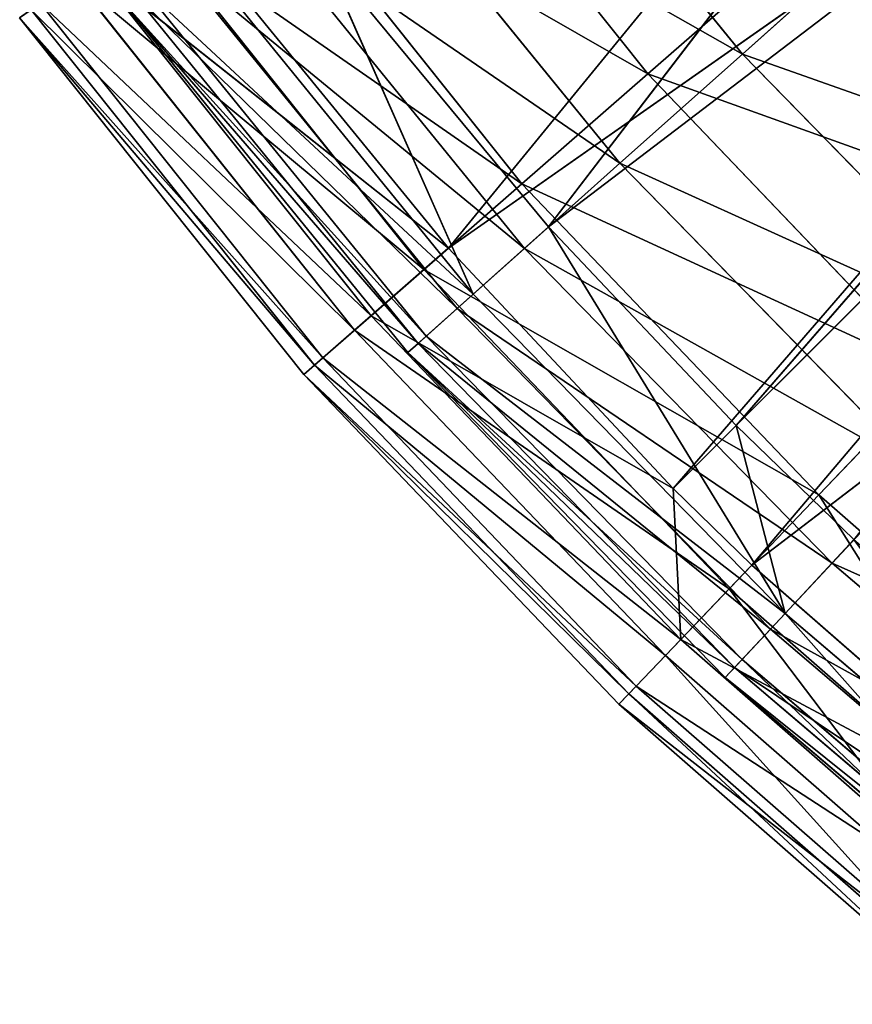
# Model space of a CAD drawing. Extents: x 1 to 221, y -110 to 110.
# Tile 1 of 256: x 22 to 40, y -86 to -65. Entities that reach past the tile are written whole.
import ezdxf

# ---------------------------------------------------------------- set-up
doc = ezdxf.new("R2010")
doc.units = 0
doc.header["$LTSCALE"] = 25.4
doc.layers.get('0').update_dxf_attribs({"color": 13, "linetype": 'CONTINUOUS'})

# ---------------------------------------------------------------- blocks, each defined once
blk = doc.blocks.new('PEAR-S-8673_STL')
at = {"color": 7}
for p, q in [((51.566, -45.683, 245.114), (33.569, -69.174, 143.296)), ((51.566, -45.683, 245.114), (33.569, -69.174, 143.296)), ((31.404, -69.63, 143.841), (50.039, -46.855, 245.66)), ((31.404, -69.63, 143.841), (50.039, -46.855, 245.66)), ((56.621, -51.607, 245.114), (33.569, -69.174, 143.296)), ((56.621, -51.607, 245.114), (33.569, -69.174, 143.296)), ((56.621, -51.607, 245.114), (37.629, -73.473, 143.296)), ((56.621, -51.607, 245.114), (37.629, -73.473, 143.296)), ((31.404, -69.63, 143.841), (55.224, -52.93, 245.66)), ((31.404, -69.63, 143.841), (55.224, -52.93, 245.66)), ((36.268, -74.833, 143.841), (55.224, -52.93, 245.66)), ((36.268, -74.833, 143.841), (55.224, -52.93, 245.66)), ((58.038, -53.064, 245.114), (37.629, -73.473, 143.296)), ((58.038, -53.064, 245.114), (37.629, -73.473, 143.296)), ((36.268, -74.833, 143.841), (56.677, -54.424, 245.66)), ((36.268, -74.833, 143.841), (56.677, -54.424, 245.66)), ((37.966, -76.493, 143.841), (56.677, -54.424, 245.66)), ((37.966, -76.493, 143.841), (56.677, -54.424, 245.66)), ((37.763, -65.432, 69.075), (32.117, -58.492, 69.075)), ((37.763, -65.432, 69.075), (32.117, -58.492, 69.075)), ((37.966, -76.493, 143.841), (61.274, -58.662, 245.66)), ((37.966, -76.493, 143.841), (61.274, -58.662, 245.66)), ((30.115, -58.84, 68.246), (35.715, -65.863, 68.246)), ((30.115, -58.84, 68.246), (35.715, -65.863, 68.246)), ((35.112, -67.797, 77.881), (29.262, -60.606, 77.881)), ((35.112, -67.797, 77.881), (29.262, -60.606, 77.881)), ((27.188, -60.967, 77.215), (32.991, -68.244, 77.215)), ((27.188, -60.967, 77.215), (32.991, -68.244, 77.215)), ((33.049, -69.638, 86.965), (27.04, -62.252, 86.965)), ((33.049, -69.638, 86.965), (27.04, -62.252, 86.965)), ((24.909, -62.622, 86.468), (30.87, -70.097, 86.468)), ((24.909, -62.622, 86.468), (30.87, -70.097, 86.468)), ((40.981, -62.561, 60.614), (37.763, -65.432, 69.075)), ((40.981, -62.561, 60.614), (37.763, -65.432, 69.075)), ((39.023, -62.973, 59.629), (35.715, -65.863, 68.246)), ((39.023, -62.973, 59.629), (35.715, -65.863, 68.246)), ((31.938, -70.629, 134.055), (25.843, -63.138, 134.055)), ((31.938, -70.629, 134.055), (25.843, -63.138, 134.055)), ((33.569, -69.174, 143.296), (28.667, -63.254, 143.296)), ((28.667, -63.254, 143.296), (31.938, -70.629, 134.055)), ((28.667, -63.254, 143.296), (31.938, -70.629, 134.055)), ((33.569, -69.174, 143.296), (28.667, -63.254, 143.296)), ((31.589, -70.941, 96.258), (25.467, -63.416, 96.258)), ((31.589, -70.941, 96.258), (25.467, -63.416, 96.258)), ((29.728, -71.094, 134.429), (23.682, -63.514, 134.429)), ((31.404, -69.63, 143.841), (23.682, -63.514, 134.429)), ((29.728, -71.094, 134.429), (23.682, -63.514, 134.429)), ((31.404, -69.63, 143.841), (23.682, -63.514, 134.429)), ((23.297, -63.794, 95.932), (29.369, -71.408, 95.932)), ((23.297, -63.794, 95.932), (29.369, -71.408, 95.932)), ((30.744, -71.695, 105.686), (24.557, -64.09, 105.686)), ((30.744, -71.695, 105.686), (24.557, -64.09, 105.686)), ((30.919, -71.538, 124.658), (24.746, -63.951, 124.658)), ((30.919, -71.538, 124.658), (24.746, -63.951, 124.658)), ((22.557, -64.331, 124.858), (28.68, -72.009, 124.858)), ((22.557, -64.331, 124.858), (28.68, -72.009, 124.858)), ((30.52, -71.894, 115.177), (24.316, -64.269, 115.177)), ((30.52, -71.894, 115.177), (24.316, -64.269, 115.177)), ((22.364, -64.472, 105.535), (28.5, -72.167, 105.535)), ((22.364, -64.472, 105.535), (28.5, -72.167, 105.535)), ((31.404, -69.63, 143.841), (27.141, -64.425, 143.841)), ((31.404, -69.63, 143.841), (27.141, -64.425, 143.841)), ((22.116, -64.651, 115.202), (28.27, -72.368, 115.202)), ((22.116, -64.651, 115.202), (28.27, -72.368, 115.202)), ((37.763, -65.432, 69.075), (35.112, -67.797, 77.881)), ((37.763, -65.432, 69.075), (35.112, -67.797, 77.881)), ((44.017, -71.83, 69.075), (37.763, -65.432, 69.075)), ((44.017, -71.83, 69.075), (37.763, -65.432, 69.075)), ((35.715, -65.863, 68.246), (32.991, -68.244, 77.215)), ((35.715, -65.863, 68.246), (32.991, -68.244, 77.215)), ((35.715, -65.863, 68.246), (41.923, -72.355, 68.246)), ((35.715, -65.863, 68.246), (41.923, -72.355, 68.246)), ((35.112, -67.797, 77.881), (33.049, -69.638, 86.965)), ((35.112, -67.797, 77.881), (33.049, -69.638, 86.965)), ((41.592, -74.426, 77.881), (35.112, -67.797, 77.881)), ((41.592, -74.426, 77.881), (35.112, -67.797, 77.881)), ((32.991, -68.244, 77.215), (30.87, -70.097, 86.468)), ((32.991, -68.244, 77.215), (30.87, -70.097, 86.468)), ((32.991, -68.244, 77.215), (39.422, -74.971, 77.215)), ((32.991, -68.244, 77.215), (39.422, -74.971, 77.215)), ((33.569, -69.174, 143.296), (31.938, -70.629, 134.055)), ((33.569, -69.174, 143.296), (31.938, -70.629, 134.055)), ((37.629, -73.473, 143.296), (33.569, -69.174, 143.296)), ((33.569, -69.174, 143.296), (38.688, -77.535, 134.055)), ((37.629, -73.473, 143.296), (33.569, -69.174, 143.296)), ((33.569, -69.174, 143.296), (38.688, -77.535, 134.055)), ((31.404, -69.63, 143.841), (29.728, -71.094, 134.429)), ((31.404, -69.63, 143.841), (29.728, -71.094, 134.429)), ((36.268, -74.833, 143.841), (31.404, -69.63, 143.841)), ((36.268, -74.833, 143.841), (31.404, -69.63, 143.841)), ((33.049, -69.638, 86.965), (31.589, -70.941, 96.258)), ((33.049, -69.638, 86.965), (31.589, -70.941, 96.258)), ((39.705, -76.447, 86.965), (33.049, -69.638, 86.965)), ((39.705, -76.447, 86.965), (33.049, -69.638, 86.965)), ((30.87, -70.097, 86.468), (29.369, -71.408, 95.932)), ((30.87, -70.097, 86.468), (29.369, -71.408, 95.932)), ((30.87, -70.097, 86.468), (37.476, -77.006, 86.468)), ((30.87, -70.097, 86.468), (37.476, -77.006, 86.468)), ((30.919, -71.538, 124.658), (31.938, -70.629, 134.055)), ((30.919, -71.538, 124.658), (31.938, -70.629, 134.055)), ((38.688, -77.535, 134.055), (31.938, -70.629, 134.055)), ((38.688, -77.535, 134.055), (31.938, -70.629, 134.055)), ((31.589, -70.941, 96.258), (30.744, -71.695, 105.686)), ((31.589, -70.941, 96.258), (30.744, -71.695, 105.686)), ((38.369, -77.877, 96.258), (31.589, -70.941, 96.258)), ((38.369, -77.877, 96.258), (31.589, -70.941, 96.258)), ((28.68, -72.009, 124.858), (29.728, -71.094, 134.429)), ((28.68, -72.009, 124.858), (29.728, -71.094, 134.429)), ((29.728, -71.094, 134.429), (36.268, -74.833, 143.841)), ((29.728, -71.094, 134.429), (36.268, -74.833, 143.841)), ((29.728, -71.094, 134.429), (36.428, -78.102, 134.429)), ((29.728, -71.094, 134.429), (36.428, -78.102, 134.429)), ((29.369, -71.408, 95.932), (28.5, -72.167, 105.535)), ((29.369, -71.408, 95.932), (28.5, -72.167, 105.535)), ((29.369, -71.408, 95.932), (36.099, -78.447, 95.932)), ((29.369, -71.408, 95.932), (36.099, -78.447, 95.932)), ((30.52, -71.894, 115.177), (30.919, -71.538, 124.658)), ((30.52, -71.894, 115.177), (30.919, -71.538, 124.658)), ((37.756, -78.533, 124.658), (30.919, -71.538, 124.658)), ((37.756, -78.533, 124.658), (30.919, -71.538, 124.658)), ((30.744, -71.695, 105.686), (30.52, -71.894, 115.177)), ((30.744, -71.695, 105.686), (30.52, -71.894, 115.177)), ((37.596, -78.705, 105.686), (30.744, -71.695, 105.686)), ((37.596, -78.705, 105.686), (30.744, -71.695, 105.686)), ((28.27, -72.368, 115.202), (28.68, -72.009, 124.858)), ((28.27, -72.368, 115.202), (28.68, -72.009, 124.858)), ((28.68, -72.009, 124.858), (35.467, -79.108, 124.858)), ((28.68, -72.009, 124.858), (35.467, -79.108, 124.858)), ((37.391, -78.924, 115.177), (30.52, -71.894, 115.177)), ((37.391, -78.924, 115.177), (30.52, -71.894, 115.177)), ((28.5, -72.167, 105.535), (28.27, -72.368, 115.202)), ((28.5, -72.167, 105.535), (28.27, -72.368, 115.202)), ((28.5, -72.167, 105.535), (35.302, -79.28, 105.535)), ((28.5, -72.167, 105.535), (35.302, -79.28, 105.535)), ((28.27, -72.368, 115.202), (35.09, -79.501, 115.202)), ((28.27, -72.368, 115.202), (35.09, -79.501, 115.202)), ((41.923, -72.355, 68.246), (39.422, -74.971, 77.215)), ((41.923, -72.355, 68.246), (39.422, -74.971, 77.215)), ((40.18, -75.938, 143.296), (37.629, -73.473, 143.296)), ((37.629, -73.473, 143.296), (38.688, -77.535, 134.055)), ((37.629, -73.473, 143.296), (38.688, -77.535, 134.055)), ((40.18, -75.938, 143.296), (37.629, -73.473, 143.296)), ((41.592, -74.426, 77.881), (39.705, -76.447, 86.965)), ((41.592, -74.426, 77.881), (39.705, -76.447, 86.965)), ((37.966, -76.493, 143.841), (36.268, -74.833, 143.841)), ((36.268, -74.833, 143.841), (36.428, -78.102, 134.429)), ((36.268, -74.833, 143.841), (36.428, -78.102, 134.429)), ((37.966, -76.493, 143.841), (36.268, -74.833, 143.841)), ((39.422, -74.971, 77.215), (37.476, -77.006, 86.468)), ((39.422, -74.971, 77.215), (37.476, -77.006, 86.468)), ((39.422, -74.971, 77.215), (46.431, -81.094, 77.215)), ((39.422, -74.971, 77.215), (46.431, -81.094, 77.215)), ((40.18, -75.938, 143.296), (38.688, -77.535, 134.055)), ((40.18, -75.938, 143.296), (38.688, -77.535, 134.055)), ((39.705, -76.447, 86.965), (38.369, -77.877, 96.258)), ((39.705, -76.447, 86.965), (38.369, -77.877, 96.258)), ((46.952, -82.623, 86.965), (39.705, -76.447, 86.965)), ((46.952, -82.623, 86.965), (39.705, -76.447, 86.965)), ((36.428, -78.102, 134.429), (37.966, -76.493, 143.841)), ((36.428, -78.102, 134.429), (37.966, -76.493, 143.841)), ((45.118, -82.741, 143.841), (37.966, -76.493, 143.841)), ((45.118, -82.741, 143.841), (37.966, -76.493, 143.841)), ((37.476, -77.006, 86.468), (36.099, -78.447, 95.932)), ((37.476, -77.006, 86.468), (36.099, -78.447, 95.932)), ((37.476, -77.006, 86.468), (44.675, -83.296, 86.468)), ((37.476, -77.006, 86.468), (44.675, -83.296, 86.468)), ((37.756, -78.533, 124.658), (38.688, -77.535, 134.055)), ((37.756, -78.533, 124.658), (38.688, -77.535, 134.055)), ((46.039, -83.799, 134.055), (38.688, -77.535, 134.055)), ((46.039, -83.799, 134.055), (38.688, -77.535, 134.055)), ((38.369, -77.877, 96.258), (37.596, -78.705, 105.686)), ((38.369, -77.877, 96.258), (37.596, -78.705, 105.686)), ((45.752, -84.168, 96.258), (38.369, -77.877, 96.258)), ((45.752, -84.168, 96.258), (38.369, -77.877, 96.258)), ((35.467, -79.108, 124.858), (36.428, -78.102, 134.429)), ((35.467, -79.108, 124.858), (36.428, -78.102, 134.429)), ((36.428, -78.102, 134.429), (43.73, -84.482, 134.429)), ((36.428, -78.102, 134.429), (43.73, -84.482, 134.429)), ((36.099, -78.447, 95.932), (35.302, -79.28, 105.535)), ((36.099, -78.447, 95.932), (35.302, -79.28, 105.535)), ((36.099, -78.447, 95.932), (43.433, -84.854, 95.932)), ((36.099, -78.447, 95.932), (43.433, -84.854, 95.932)), ((37.391, -78.924, 115.177), (37.756, -78.533, 124.658)), ((37.391, -78.924, 115.177), (37.756, -78.533, 124.658)), ((45.202, -84.878, 124.658), (37.756, -78.533, 124.658)), ((45.202, -84.878, 124.658), (37.756, -78.533, 124.658)), ((37.596, -78.705, 105.686), (37.391, -78.924, 115.177)), ((37.596, -78.705, 105.686), (37.391, -78.924, 115.177)), ((45.058, -85.063, 105.686), (37.596, -78.705, 105.686)), ((45.058, -85.063, 105.686), (37.596, -78.705, 105.686)), ((44.874, -85.3, 115.177), (37.391, -78.924, 115.177)), ((44.874, -85.3, 115.177), (37.391, -78.924, 115.177)), ((35.09, -79.501, 115.202), (35.467, -79.108, 124.858)), ((35.09, -79.501, 115.202), (35.467, -79.108, 124.858)), ((35.467, -79.108, 124.858), (42.862, -85.569, 124.858)), ((35.467, -79.108, 124.858), (42.862, -85.569, 124.858)), ((35.302, -79.28, 105.535), (35.09, -79.501, 115.202)), ((35.302, -79.28, 105.535), (35.09, -79.501, 115.202)), ((35.302, -79.28, 105.535), (42.713, -85.756, 105.535)), ((35.302, -79.28, 105.535), (42.713, -85.756, 105.535)), ((35.09, -79.501, 115.202), (42.523, -85.995, 115.202)), ((35.09, -79.501, 115.202), (42.523, -85.995, 115.202))]:
    blk.add_line(p, q, dxfattribs=at)
mesh = blk.add_polyface(dxfattribs=at)
corners = [(51.566, -45.683, 245.114), (33.569, -69.174, 143.296), (28.667, -63.254, 143.296)]
mesh.append_faces([[corners[k] for k in face] for face in [(0, 1, 2)]], dxfattribs={"color": 7})
mesh = blk.add_polyface(dxfattribs=at)
corners = [(51.566, -45.683, 245.114), (56.621, -51.607, 245.114), (33.569, -69.174, 143.296)]
mesh.append_faces([[corners[k] for k in face] for face in [(0, 1, 2)]], dxfattribs={"color": 7})
mesh = blk.add_polyface(dxfattribs=at)
corners = [(50.039, -46.855, 245.66), (27.141, -64.425, 143.841), (31.404, -69.63, 143.841)]
mesh.append_faces([[corners[k] for k in face] for face in [(0, 1, 2)]], dxfattribs={"color": 7})
mesh = blk.add_polyface(dxfattribs=at)
corners = [(50.039, -46.855, 245.66), (31.404, -69.63, 143.841), (55.224, -52.93, 245.66)]
mesh.append_faces([[corners[k] for k in face] for face in [(0, 1, 2)]], dxfattribs={"color": 7})
mesh = blk.add_polyface(dxfattribs=at)
corners = [(56.621, -51.607, 245.114), (37.629, -73.473, 143.296), (33.569, -69.174, 143.296)]
mesh.append_faces([[corners[k] for k in face] for face in [(0, 1, 2)]], dxfattribs={"color": 7})
mesh = blk.add_polyface(dxfattribs=at)
corners = [(56.621, -51.607, 245.114), (58.038, -53.064, 245.114), (37.629, -73.473, 143.296)]
mesh.append_faces([[corners[k] for k in face] for face in [(0, 1, 2)]], dxfattribs={"color": 7})
mesh = blk.add_polyface(dxfattribs=at)
corners = [(55.224, -52.93, 245.66), (31.404, -69.63, 143.841), (36.268, -74.833, 143.841)]
mesh.append_faces([[corners[k] for k in face] for face in [(0, 1, 2)]], dxfattribs={"color": 7})
mesh = blk.add_polyface(dxfattribs=at)
corners = [(55.224, -52.93, 245.66), (36.268, -74.833, 143.841), (56.677, -54.424, 245.66)]
mesh.append_faces([[corners[k] for k in face] for face in [(0, 1, 2)]], dxfattribs={"color": 7})
mesh = blk.add_polyface(dxfattribs=at)
corners = [(58.038, -53.064, 245.114), (40.18, -75.938, 143.296), (37.629, -73.473, 143.296)]
mesh.append_faces([[corners[k] for k in face] for face in [(0, 1, 2)]], dxfattribs={"color": 7})
mesh = blk.add_polyface(dxfattribs=at)
corners = [(56.677, -54.424, 245.66), (36.268, -74.833, 143.841), (37.966, -76.493, 143.841)]
mesh.append_faces([[corners[k] for k in face] for face in [(0, 1, 2)]], dxfattribs={"color": 7})
mesh = blk.add_polyface(dxfattribs=at)
corners = [(56.677, -54.424, 245.66), (37.966, -76.493, 143.841), (61.274, -58.662, 245.66)]
mesh.append_faces([[corners[k] for k in face] for face in [(0, 1, 2)]], dxfattribs={"color": 7})
mesh = blk.add_polyface(dxfattribs=at)
corners = [(40.981, -62.561, 60.614), (32.117, -58.492, 69.075), (37.763, -65.432, 69.075), (35.582, -55.926, 60.614)]
mesh.append_faces([[corners[k] for k in face] for face in [(0, 1, 2), (1, 0, 3)]], dxfattribs={"vtx0": -1, "color": 7})
mesh = blk.add_polyface(dxfattribs=at)
corners = [(30.115, -58.84, 68.246), (39.023, -62.973, 59.629), (35.715, -65.863, 68.246), (33.668, -56.259, 59.629)]
mesh.append_faces([[corners[k] for k in face] for face in [(0, 1, 2), (1, 0, 3)]], dxfattribs={"vtx0": -1, "color": 7})
mesh = blk.add_polyface(dxfattribs=at)
corners = [(37.763, -65.432, 69.075), (29.262, -60.606, 77.881), (35.112, -67.797, 77.881), (32.117, -58.492, 69.075)]
mesh.append_faces([[corners[k] for k in face] for face in [(0, 1, 2), (1, 0, 3)]], dxfattribs={"vtx0": -1, "color": 7})
mesh = blk.add_polyface(dxfattribs=at)
corners = [(61.274, -58.662, 245.66), (37.966, -76.493, 143.841), (45.118, -82.741, 143.841)]
mesh.append_faces([[corners[k] for k in face] for face in [(0, 1, 2)]], dxfattribs={"color": 7})
mesh = blk.add_polyface(dxfattribs=at)
corners = [(27.188, -60.967, 77.215), (35.715, -65.863, 68.246), (32.991, -68.244, 77.215), (30.115, -58.84, 68.246)]
mesh.append_faces([[corners[k] for k in face] for face in [(0, 1, 2), (1, 0, 3)]], dxfattribs={"vtx0": -1, "color": 7})
mesh = blk.add_polyface(dxfattribs=at)
corners = [(39.023, -62.973, 59.629), (48.504, -65.471, 51.431), (44.958, -69.181, 59.629), (42.888, -59.597, 51.431)]
mesh.append_faces([[corners[k] for k in face] for face in [(0, 1, 2), (1, 0, 3)]], dxfattribs={"vtx0": -1, "color": 7})
mesh = blk.add_polyface(dxfattribs=at)
corners = [(35.112, -67.797, 77.881), (27.04, -62.252, 86.965), (33.049, -69.638, 86.965), (29.262, -60.606, 77.881)]
mesh.append_faces([[corners[k] for k in face] for face in [(0, 1, 2), (1, 0, 3)]], dxfattribs={"vtx0": -1, "color": 7})
mesh = blk.add_polyface(dxfattribs=at)
corners = [(24.909, -62.622, 86.468), (32.991, -68.244, 77.215), (30.87, -70.097, 86.468), (27.188, -60.967, 77.215)]
mesh.append_faces([[corners[k] for k in face] for face in [(0, 1, 2), (1, 0, 3)]], dxfattribs={"vtx0": -1, "color": 7})
mesh = blk.add_polyface(dxfattribs=at)
corners = [(33.049, -69.638, 86.965), (25.467, -63.416, 96.258), (31.589, -70.941, 96.258), (27.04, -62.252, 86.965)]
mesh.append_faces([[corners[k] for k in face] for face in [(0, 1, 2), (1, 0, 3)]], dxfattribs={"vtx0": -1, "color": 7})
mesh = blk.add_polyface(dxfattribs=at)
corners = [(23.297, -63.794, 95.932), (30.87, -70.097, 86.468), (29.369, -71.408, 95.932), (24.909, -62.622, 86.468)]
mesh.append_faces([[corners[k] for k in face] for face in [(0, 1, 2), (1, 0, 3)]], dxfattribs={"vtx0": -1, "color": 7})
mesh = blk.add_polyface(dxfattribs=at)
corners = [(46.96, -68.679, 60.614), (37.763, -65.432, 69.075), (44.017, -71.83, 69.075), (40.981, -62.561, 60.614)]
mesh.append_faces([[corners[k] for k in face] for face in [(0, 1, 2), (1, 0, 3)]], dxfattribs={"vtx0": -1, "color": 7})
mesh = blk.add_polyface(dxfattribs=at)
corners = [(35.715, -65.863, 68.246), (44.958, -69.181, 59.629), (41.923, -72.355, 68.246), (39.023, -62.973, 59.629)]
mesh.append_faces([[corners[k] for k in face] for face in [(0, 1, 2), (1, 0, 3)]], dxfattribs={"vtx0": -1, "color": 7})
mesh = blk.add_polyface(dxfattribs=at)
corners = [(24.746, -63.951, 124.658), (31.938, -70.629, 134.055), (30.919, -71.538, 124.658), (25.843, -63.138, 134.055)]
mesh.append_faces([[corners[k] for k in face] for face in [(0, 1, 2), (1, 0, 3)]], dxfattribs={"vtx0": -1, "color": 7})
mesh = blk.add_polyface(dxfattribs=at)
corners = [(25.843, -63.138, 134.055), (28.667, -63.254, 143.296), (31.938, -70.629, 134.055)]
mesh.append_faces([[corners[k] for k in face] for face in [(0, 1, 2)]], dxfattribs={"color": 7})
mesh = blk.add_polyface(dxfattribs=at)
corners = [(28.667, -63.254, 143.296), (33.569, -69.174, 143.296), (31.938, -70.629, 134.055)]
mesh.append_faces([[corners[k] for k in face] for face in [(0, 1, 2)]], dxfattribs={"color": 7})
mesh = blk.add_polyface(dxfattribs=at)
corners = [(31.589, -70.941, 96.258), (24.557, -64.09, 105.686), (30.744, -71.695, 105.686), (25.467, -63.416, 96.258)]
mesh.append_faces([[corners[k] for k in face] for face in [(0, 1, 2), (1, 0, 3)]], dxfattribs={"vtx0": -1, "color": 7})
mesh = blk.add_polyface(dxfattribs=at)
corners = [(29.728, -71.094, 134.429), (22.557, -64.331, 124.858), (28.68, -72.009, 124.858), (23.682, -63.514, 134.429)]
mesh.append_faces([[corners[k] for k in face] for face in [(0, 1, 2), (1, 0, 3)]], dxfattribs={"vtx0": -1, "color": 7})
mesh = blk.add_polyface(dxfattribs=at)
corners = [(23.682, -63.514, 134.429), (29.728, -71.094, 134.429), (31.404, -69.63, 143.841)]
mesh.append_faces([[corners[k] for k in face] for face in [(0, 1, 2)]], dxfattribs={"color": 7})
mesh = blk.add_polyface(dxfattribs=at)
corners = [(23.682, -63.514, 134.429), (31.404, -69.63, 143.841), (27.141, -64.425, 143.841)]
mesh.append_faces([[corners[k] for k in face] for face in [(0, 1, 2)]], dxfattribs={"color": 7})
mesh = blk.add_polyface(dxfattribs=at)
corners = [(22.364, -64.472, 105.535), (29.369, -71.408, 95.932), (28.5, -72.167, 105.535), (23.297, -63.794, 95.932)]
mesh.append_faces([[corners[k] for k in face] for face in [(0, 1, 2), (1, 0, 3)]], dxfattribs={"vtx0": -1, "color": 7})
mesh = blk.add_polyface(dxfattribs=at)
corners = [(24.316, -64.269, 115.177), (30.919, -71.538, 124.658), (30.52, -71.894, 115.177), (24.746, -63.951, 124.658)]
mesh.append_faces([[corners[k] for k in face] for face in [(0, 1, 2), (1, 0, 3)]], dxfattribs={"vtx0": -1, "color": 7})
mesh = blk.add_polyface(dxfattribs=at)
corners = [(30.744, -71.695, 105.686), (24.316, -64.269, 115.177), (30.52, -71.894, 115.177), (24.557, -64.09, 105.686)]
mesh.append_faces([[corners[k] for k in face] for face in [(0, 1, 2), (1, 0, 3)]], dxfattribs={"vtx0": -1, "color": 7})
mesh = blk.add_polyface(dxfattribs=at)
corners = [(28.68, -72.009, 124.858), (22.116, -64.651, 115.202), (28.27, -72.368, 115.202), (22.557, -64.331, 124.858)]
mesh.append_faces([[corners[k] for k in face] for face in [(0, 1, 2), (1, 0, 3)]], dxfattribs={"vtx0": -1, "color": 7})
mesh = blk.add_polyface(dxfattribs=at)
corners = [(22.116, -64.651, 115.202), (28.5, -72.167, 105.535), (28.27, -72.368, 115.202), (22.364, -64.472, 105.535)]
mesh.append_faces([[corners[k] for k in face] for face in [(0, 1, 2), (1, 0, 3)]], dxfattribs={"vtx0": -1, "color": 7})
mesh = blk.add_polyface(dxfattribs=at)
corners = [(44.017, -71.83, 69.075), (35.112, -67.797, 77.881), (41.592, -74.426, 77.881), (37.763, -65.432, 69.075)]
mesh.append_faces([[corners[k] for k in face] for face in [(0, 1, 2), (1, 0, 3)]], dxfattribs={"vtx0": -1, "color": 7})
mesh = blk.add_polyface(dxfattribs=at)
corners = [(32.991, -68.244, 77.215), (41.923, -72.355, 68.246), (39.422, -74.971, 77.215), (35.715, -65.863, 68.246)]
mesh.append_faces([[corners[k] for k in face] for face in [(0, 1, 2), (1, 0, 3)]], dxfattribs={"vtx0": -1, "color": 7})
mesh = blk.add_polyface(dxfattribs=at)
corners = [(41.592, -74.426, 77.881), (33.049, -69.638, 86.965), (39.705, -76.447, 86.965), (35.112, -67.797, 77.881)]
mesh.append_faces([[corners[k] for k in face] for face in [(0, 1, 2), (1, 0, 3)]], dxfattribs={"vtx0": -1, "color": 7})
mesh = blk.add_polyface(dxfattribs=at)
corners = [(30.87, -70.097, 86.468), (39.422, -74.971, 77.215), (37.476, -77.006, 86.468), (32.991, -68.244, 77.215)]
mesh.append_faces([[corners[k] for k in face] for face in [(0, 1, 2), (1, 0, 3)]], dxfattribs={"vtx0": -1, "color": 7})
mesh = blk.add_polyface(dxfattribs=at)
corners = [(33.569, -69.174, 143.296), (38.688, -77.535, 134.055), (31.938, -70.629, 134.055)]
mesh.append_faces([[corners[k] for k in face] for face in [(0, 1, 2)]], dxfattribs={"color": 7})
mesh = blk.add_polyface(dxfattribs=at)
corners = [(33.569, -69.174, 143.296), (37.629, -73.473, 143.296), (38.688, -77.535, 134.055)]
mesh.append_faces([[corners[k] for k in face] for face in [(0, 1, 2)]], dxfattribs={"color": 7})
mesh = blk.add_polyface(dxfattribs=at)
corners = [(31.404, -69.63, 143.841), (29.728, -71.094, 134.429), (36.268, -74.833, 143.841)]
mesh.append_faces([[corners[k] for k in face] for face in [(0, 1, 2)]], dxfattribs={"color": 7})
mesh = blk.add_polyface(dxfattribs=at)
corners = [(39.705, -76.447, 86.965), (31.589, -70.941, 96.258), (38.369, -77.877, 96.258), (33.049, -69.638, 86.965)]
mesh.append_faces([[corners[k] for k in face] for face in [(0, 1, 2), (1, 0, 3)]], dxfattribs={"vtx0": -1, "color": 7})
mesh = blk.add_polyface(dxfattribs=at)
corners = [(29.369, -71.408, 95.932), (37.476, -77.006, 86.468), (36.099, -78.447, 95.932), (30.87, -70.097, 86.468)]
mesh.append_faces([[corners[k] for k in face] for face in [(0, 1, 2), (1, 0, 3)]], dxfattribs={"vtx0": -1, "color": 7})
mesh = blk.add_polyface(dxfattribs=at)
corners = [(30.919, -71.538, 124.658), (38.688, -77.535, 134.055), (37.756, -78.533, 124.658), (31.938, -70.629, 134.055)]
mesh.append_faces([[corners[k] for k in face] for face in [(0, 1, 2), (1, 0, 3)]], dxfattribs={"vtx0": -1, "color": 7})
mesh = blk.add_polyface(dxfattribs=at)
corners = [(38.369, -77.877, 96.258), (30.744, -71.695, 105.686), (37.596, -78.705, 105.686), (31.589, -70.941, 96.258)]
mesh.append_faces([[corners[k] for k in face] for face in [(0, 1, 2), (1, 0, 3)]], dxfattribs={"vtx0": -1, "color": 7})
mesh = blk.add_polyface(dxfattribs=at)
corners = [(36.428, -78.102, 134.429), (28.68, -72.009, 124.858), (35.467, -79.108, 124.858), (29.728, -71.094, 134.429)]
mesh.append_faces([[corners[k] for k in face] for face in [(0, 1, 2), (1, 0, 3)]], dxfattribs={"vtx0": -1, "color": 7})
mesh = blk.add_polyface(dxfattribs=at)
corners = [(29.728, -71.094, 134.429), (36.428, -78.102, 134.429), (36.268, -74.833, 143.841)]
mesh.append_faces([[corners[k] for k in face] for face in [(0, 1, 2)]], dxfattribs={"color": 7})
mesh = blk.add_polyface(dxfattribs=at)
corners = [(28.5, -72.167, 105.535), (36.099, -78.447, 95.932), (35.302, -79.28, 105.535), (29.369, -71.408, 95.932)]
mesh.append_faces([[corners[k] for k in face] for face in [(0, 1, 2), (1, 0, 3)]], dxfattribs={"vtx0": -1, "color": 7})
mesh = blk.add_polyface(dxfattribs=at)
corners = [(30.52, -71.894, 115.177), (37.756, -78.533, 124.658), (37.391, -78.924, 115.177), (30.919, -71.538, 124.658)]
mesh.append_faces([[corners[k] for k in face] for face in [(0, 1, 2), (1, 0, 3)]], dxfattribs={"vtx0": -1, "color": 7})
mesh = blk.add_polyface(dxfattribs=at)
corners = [(37.596, -78.705, 105.686), (30.52, -71.894, 115.177), (37.391, -78.924, 115.177), (30.744, -71.695, 105.686)]
mesh.append_faces([[corners[k] for k in face] for face in [(0, 1, 2), (1, 0, 3)]], dxfattribs={"vtx0": -1, "color": 7})
mesh = blk.add_polyface(dxfattribs=at)
corners = [(35.467, -79.108, 124.858), (28.27, -72.368, 115.202), (35.09, -79.501, 115.202), (28.68, -72.009, 124.858)]
mesh.append_faces([[corners[k] for k in face] for face in [(0, 1, 2), (1, 0, 3)]], dxfattribs={"vtx0": -1, "color": 7})
mesh = blk.add_polyface(dxfattribs=at)
corners = [(28.27, -72.368, 115.202), (35.302, -79.28, 105.535), (35.09, -79.501, 115.202), (28.5, -72.167, 105.535)]
mesh.append_faces([[corners[k] for k in face] for face in [(0, 1, 2), (1, 0, 3)]], dxfattribs={"vtx0": -1, "color": 7})
mesh = blk.add_polyface(dxfattribs=at)
corners = [(46.431, -81.094, 77.215), (41.923, -72.355, 68.246), (48.687, -78.265, 68.246), (39.422, -74.971, 77.215)]
mesh.append_faces([[corners[k] for k in face] for face in [(0, 1, 2), (1, 0, 3)]], dxfattribs={"vtx0": -1, "color": 7})
mesh = blk.add_polyface(dxfattribs=at)
corners = [(40.18, -75.938, 143.296), (38.688, -77.535, 134.055), (37.629, -73.473, 143.296)]
mesh.append_faces([[corners[k] for k in face] for face in [(0, 1, 2)]], dxfattribs={"color": 7})
mesh = blk.add_polyface(dxfattribs=at)
corners = [(39.705, -76.447, 86.965), (48.648, -80.439, 77.881), (41.592, -74.426, 77.881), (46.952, -82.623, 86.965)]
mesh.append_faces([[corners[k] for k in face] for face in [(0, 1, 2), (1, 0, 3)]], dxfattribs={"vtx0": -1, "color": 7})
mesh = blk.add_polyface(dxfattribs=at)
corners = [(36.268, -74.833, 143.841), (36.428, -78.102, 134.429), (37.966, -76.493, 143.841)]
mesh.append_faces([[corners[k] for k in face] for face in [(0, 1, 2)]], dxfattribs={"color": 7})
mesh = blk.add_polyface(dxfattribs=at)
corners = [(44.675, -83.296, 86.468), (39.422, -74.971, 77.215), (46.431, -81.094, 77.215), (37.476, -77.006, 86.468)]
mesh.append_faces([[corners[k] for k in face] for face in [(0, 1, 2), (1, 0, 3)]], dxfattribs={"vtx0": -1, "color": 7})
mesh = blk.add_polyface(dxfattribs=at)
corners = [(40.18, -75.938, 143.296), (46.039, -83.799, 134.055), (38.688, -77.535, 134.055), (47.38, -82.073, 143.296)]
mesh.append_faces([[corners[k] for k in face] for face in [(0, 1, 2), (1, 0, 3)]], dxfattribs={"vtx0": -1, "color": 7})
mesh = blk.add_polyface(dxfattribs=at)
corners = [(38.369, -77.877, 96.258), (46.952, -82.623, 86.965), (39.705, -76.447, 86.965), (45.752, -84.168, 96.258)]
mesh.append_faces([[corners[k] for k in face] for face in [(0, 1, 2), (1, 0, 3)]], dxfattribs={"vtx0": -1, "color": 7})
mesh = blk.add_polyface(dxfattribs=at)
corners = [(45.118, -82.741, 143.841), (36.428, -78.102, 134.429), (43.73, -84.482, 134.429), (37.966, -76.493, 143.841)]
mesh.append_faces([[corners[k] for k in face] for face in [(0, 1, 2), (1, 0, 3)]], dxfattribs={"vtx0": -1, "color": 7})
mesh = blk.add_polyface(dxfattribs=at)
corners = [(43.433, -84.854, 95.932), (37.476, -77.006, 86.468), (44.675, -83.296, 86.468), (36.099, -78.447, 95.932)]
mesh.append_faces([[corners[k] for k in face] for face in [(0, 1, 2), (1, 0, 3)]], dxfattribs={"vtx0": -1, "color": 7})
mesh = blk.add_polyface(dxfattribs=at)
corners = [(38.688, -77.535, 134.055), (45.202, -84.878, 124.658), (37.756, -78.533, 124.658), (46.039, -83.799, 134.055)]
mesh.append_faces([[corners[k] for k in face] for face in [(0, 1, 2), (1, 0, 3)]], dxfattribs={"vtx0": -1, "color": 7})
mesh = blk.add_polyface(dxfattribs=at)
corners = [(37.596, -78.705, 105.686), (45.752, -84.168, 96.258), (38.369, -77.877, 96.258), (45.058, -85.063, 105.686)]
mesh.append_faces([[corners[k] for k in face] for face in [(0, 1, 2), (1, 0, 3)]], dxfattribs={"vtx0": -1, "color": 7})
mesh = blk.add_polyface(dxfattribs=at)
corners = [(43.73, -84.482, 134.429), (35.467, -79.108, 124.858), (42.862, -85.569, 124.858), (36.428, -78.102, 134.429)]
mesh.append_faces([[corners[k] for k in face] for face in [(0, 1, 2), (1, 0, 3)]], dxfattribs={"vtx0": -1, "color": 7})
mesh = blk.add_polyface(dxfattribs=at)
corners = [(42.713, -85.756, 105.535), (36.099, -78.447, 95.932), (43.433, -84.854, 95.932), (35.302, -79.28, 105.535)]
mesh.append_faces([[corners[k] for k in face] for face in [(0, 1, 2), (1, 0, 3)]], dxfattribs={"vtx0": -1, "color": 7})
mesh = blk.add_polyface(dxfattribs=at)
corners = [(37.756, -78.533, 124.658), (44.874, -85.3, 115.177), (37.391, -78.924, 115.177), (45.202, -84.878, 124.658)]
mesh.append_faces([[corners[k] for k in face] for face in [(0, 1, 2), (1, 0, 3)]], dxfattribs={"vtx0": -1, "color": 7})
mesh = blk.add_polyface(dxfattribs=at)
corners = [(37.391, -78.924, 115.177), (45.058, -85.063, 105.686), (37.596, -78.705, 105.686), (44.874, -85.3, 115.177)]
mesh.append_faces([[corners[k] for k in face] for face in [(0, 1, 2), (1, 0, 3)]], dxfattribs={"vtx0": -1, "color": 7})
mesh = blk.add_polyface(dxfattribs=at)
corners = [(42.862, -85.569, 124.858), (35.09, -79.501, 115.202), (42.523, -85.995, 115.202), (35.467, -79.108, 124.858)]
mesh.append_faces([[corners[k] for k in face] for face in [(0, 1, 2), (1, 0, 3)]], dxfattribs={"vtx0": -1, "color": 7})
mesh = blk.add_polyface(dxfattribs=at)
corners = [(42.523, -85.995, 115.202), (35.302, -79.28, 105.535), (42.713, -85.756, 105.535), (35.09, -79.501, 115.202)]
mesh.append_faces([[corners[k] for k in face] for face in [(0, 1, 2), (1, 0, 3)]], dxfattribs={"vtx0": -1, "color": 7})
blk = doc.blocks.new('GRUPUJ_2')
at = {"color": 0}
blk.add_blockref('PEAR-S-8673_STL', (-1.11, 109.881, -3.841), dxfattribs=at)

msp = doc.modelspace()

# ---------------------------------------------------------------- block references
at = {"color": 0}
msp.add_blockref('GRUPUJ_2', (1.11, -109.881, 3.841), dxfattribs=at)

doc.saveas('drawing.dxf')
